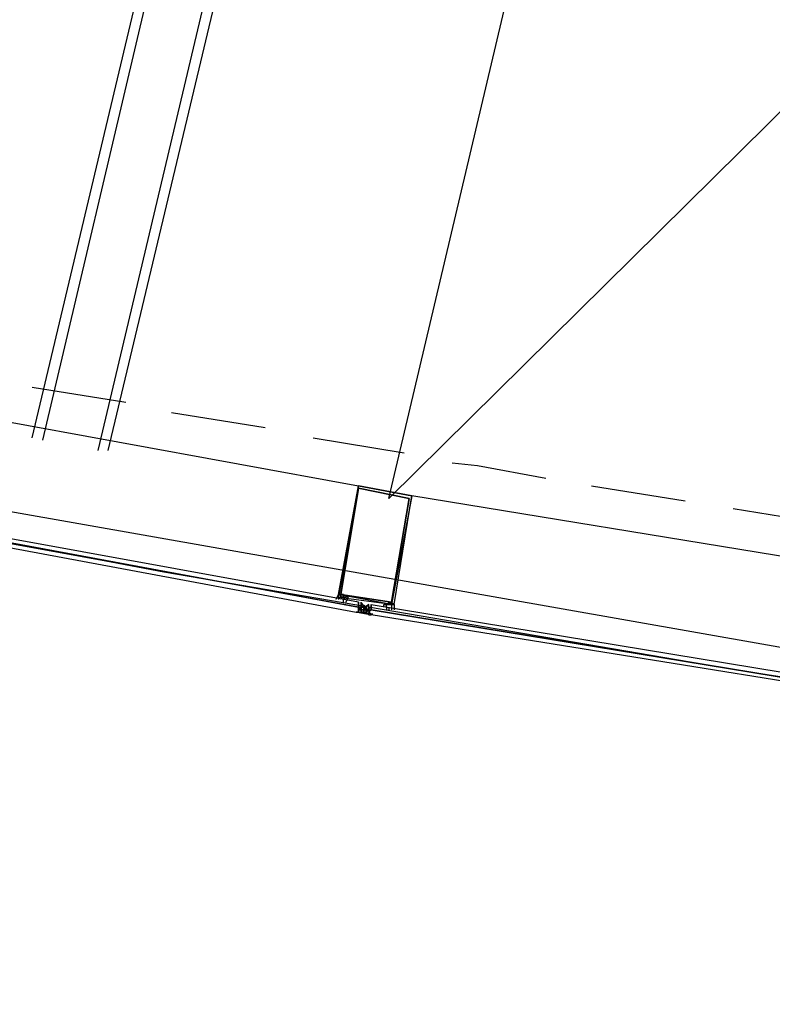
# Model space of a CAD drawing. Header units: feet. Extents: x -79 to 198, y -22 to 181.
# Tile 21 of 203: x 42.29 to 46.26, y 15.92 to 21.11. Entities that reach past the tile are written whole.
import ezdxf

# ---------------------------------------------------------------- set-up
doc = ezdxf.new("R2010")
doc.units = ezdxf.units.FT
doc.layers.add('A-AREA-UNIDAD', color=30, linetype='CONTINUOUS')
doc.layers.add('A-LINEA', color=7, linetype='CONTINUOUS')

msp = doc.modelspace()

# ---------------------------------------------------------------- linework, layer by layer
at = {"layer": 'A-AREA-UNIDAD'}
msp.add_lwpolyline([(23.392, 28.4089), (25.28, 25.4756), (25.6, 25.44), (25.632, 24.96), (27.68, 22.24), (28, 22.2044), (28.08, 21.7244), (39.712, 18.9689), (47.68, 17.5644), (55.712, 16.5156), (55.808, 17.0489), (56.4, 17.0844), (56.448, 17.28), (58.752, 17.0844), (61.952, 30.56)], dxfattribs=at)
at = {"layer": 'A-LINEA'}
for p, q in [((42.36, 18.9111), (44.0133, 25.8711)), ((43.28, 22.5778), (42.4133, 18.8978)), ((42.7067, 18.8444), (43.5733, 22.4978)), ((42.76, 18.8444), (43.6267, 22.4844)), ((44.24, 18.5911), (45.08, 22.1511)), ((44.24, 18.5911), (46.5067, 20.8311)), ((40.4267, 19.3244), (44.08, 18.6578)), ((42.36, 19.1778), (42.8533, 19.0978)), ((43.0933, 19.0444), (43.5867, 18.9644)), ((43.84, 18.9111), (44.32, 18.8311)), ((45.3067, 18.6578), (45.8, 18.5778)), ((48.0267, 18.0044), (44.36, 18.6044)), ((46.0533, 18.5378), (46.5467, 18.4578)), ((43.9867, 18.0578), (43.9867, 18.0578)), ((43.9867, 18.0578), (43.9867, 18.0578)), ((43.9867, 18.0578), (43.9867, 18.0578)), ((43.9867, 18.0444), (43.9867, 18.0444)), ((44, 18.0444), (44, 18.0578)), ((44, 18.0444), (44, 18.0444)), ((44.08, 18.0444), (44.08, 18.0444)), ((44.08, 18.0311), (44.08, 18.0311)), ((44.08, 18.0311), (44.08, 18.0311)), ((44.08, 18.0178), (44.08, 18.0311)), ((44.08, 18.0311), (44.08, 18.0178)), ((44.08, 18.0311), (44.08, 18.0311)), ((44.08, 18.0311), (44.08, 18.0311)), ((44.08, 18.0311), (44.08, 18.0311)), ((44.08, 18.0178), (44.08, 18.0311)), ((44.08, 18.0311), (44.08, 18.0311)), ((44.08, 18.0178), (44.08, 18.0311)), ((44.08, 18.0311), (44.08, 18.0311)), ((44.08, 18.0311), (44.08, 18.0311)), ((44.08, 18.0311), (44.08, 18.0311)), ((44.08, 18.0178), (44.08, 18.0178)), ((44.08, 18.0178), (44.08, 18.0178)), ((44.08, 18.0178), (44.08, 18.0178)), ((44.08, 18.0178), (44.08, 18.0178)), ((44.08, 18.0178), (44.08, 18.0178)), ((44.08, 18.0178), (44.08, 18.0178)), ((44.08, 18.0178), (44.08, 18.0178)), ((44.08, 18.0178), (44.08, 18.0178)), ((44.08, 18.0178), (44.0933, 18.0178)), ((44.0933, 18.0311), (44.0933, 18.0311)), ((44.0933, 18.0311), (44.0933, 18.0311)), ((44.0933, 18.0311), (44.0933, 18.0311)), ((44.0933, 18.0311), (44.0933, 18.0178)), ((44.0933, 18.0311), (44.0933, 18.0311)), ((44.0933, 18.0311), (44.0933, 18.0311)), ((44.0933, 18.0311), (44.0933, 18.0311)), ((44.0933, 18.0311), (44.0933, 18.0311)), ((44.0933, 18.0311), (44.0933, 18.0311)), ((44.0933, 18.0311), (44.0933, 18.0311)), ((44.0933, 18.0311), (44.0933, 18.0311)), ((44.0933, 18.0178), (44.0933, 18.0044)), ((44.0933, 18.0178), (44.0933, 18.0178)), ((44.0933, 18.0178), (44.0933, 18.0178)), ((44.0933, 18.0178), (44.0933, 18.0178)), ((44.0933, 18.0178), (44.0933, 18.0178)), ((44.0933, 18.0178), (44.0933, 18.0178)), ((44.0933, 18.0178), (44.0933, 18.0178)), ((44.0933, 18.0044), (44.0933, 18.0178)), ((44.0933, 18.0178), (44.0933, 18.0178)), ((44.0933, 18.0178), (44.0933, 18.0178)), ((44.0933, 18.0178), (44.0933, 18.0178)), ((44.0933, 18.0178), (44.0933, 18.0044)), ((44.0933, 18.0178), (44.0933, 18.0044)), ((44.0933, 18.0178), (44.0933, 18.0178)), ((44.0933, 18.0178), (44.0933, 18.0178)), ((44.0933, 18.0044), (44.0933, 18.0178)), ((44.0933, 18.0178), (44.0933, 18.0178)), ((44.0933, 18.0178), (44.0933, 18.0178)), ((44.0933, 18.0178), (44.0933, 18.0178)), ((44.0933, 18.0178), (44.0933, 18.0178)), ((44.0933, 18.0178), (44.0933, 18.0178)), ((44.0933, 18.0178), (44.0933, 18.0044)), ((44.0933, 18.0178), (44.0933, 18.0178)), ((44.0933, 18.0178), (44.0933, 18.0178)), ((44.0933, 18.0178), (44.0933, 18.0178)), ((44.0933, 18.0178), (44.0933, 18.0178)), ((44.0933, 18.0178), (44.0933, 18.0044)), ((44.0933, 18.0178), (44.0933, 18.0178)), ((44.0933, 18.0178), (44.0933, 18.0178)), ((44.0933, 18.0178), (44.0933, 18.0178)), ((44.0933, 18.0178), (44.0933, 18.0178)), ((44.0933, 18.0178), (44.0933, 18.0178)), ((44.0933, 18.0178), (44.0933, 18.0178)), ((44.0933, 18.0178), (44.0933, 18.0178)), ((44.0933, 18.0178), (44.0933, 18.0178)), ((44.0933, 18.0178), (44.0933, 18.0178)), ((44.0933, 18.0178), (44.0933, 18.0178)), ((44.0933, 18.0178), (44.0933, 18.0178)), ((44.1067, 18.0178), (44.0933, 18.0178)), ((44.0933, 18.0044), (44.0933, 18.0178)), ((44.1067, 18.0178), (44.0933, 18.0178)), ((44.0933, 18.0178), (44.0933, 18.0178)), ((44.0933, 18.0178), (44.0933, 18.0178)), ((44.1067, 18.0044), (44.1067, 18.0178)), ((44.1067, 18.0178), (44.1067, 18.0178)), ((44.1067, 18.0178), (44.1067, 18.0178)), ((44.12, 18.0178), (44.1067, 18.0178)), ((44.12, 18.0178), (44.1067, 18.0044)), ((44.1067, 18.0178), (44.1067, 18.0178)), ((44.1067, 18.0178), (44.1067, 18.0178)), ((44.1067, 18.0044), (44.1067, 18.0178)), ((44.1067, 18.0178), (44.1067, 18.0178)), ((44.1067, 18.0178), (44.1067, 18.0178)), ((44.1067, 18.0044), (44.1067, 18.0178)), ((44.1067, 18.0178), (44.1067, 18.0178)), ((44.1067, 18.0178), (44.1067, 18.0178)), ((44.1067, 18.0178), (44.1067, 18.0178)), ((44.1067, 18.0178), (44.1067, 18.0044)), ((44.1067, 18.0178), (44.1067, 18.0178)), ((44.1067, 18.0178), (44.1067, 18.0178)), ((44.1067, 18.0178), (44.1067, 18.0178)), ((44.1067, 18.0178), (44.1067, 18.0178)), ((44.1067, 18.0178), (44.1067, 18.0178)), ((44.1067, 18.0178), (44.1067, 18.0178)), ((44.1067, 18.0178), (44.1067, 18.0178)), ((44.1067, 18.0178), (44.1067, 18.0178)), ((44.1067, 18.0178), (44.1067, 18.0178)), ((44.1067, 18.0178), (44.1067, 18.0178)), ((44.1067, 18.0178), (44.12, 18.0178)), ((44.1067, 18.0178), (44.1067, 18.0178)), ((44.1067, 18.0178), (44.1067, 18.0178)), ((44.1067, 18.0178), (44.1067, 18.0178)), ((44.1067, 18.0178), (44.1067, 18.0178)), ((44.1067, 18.0178), (44.1067, 18.0044)), ((44.12, 18.0178), (44.12, 18.0178)), ((44.12, 18.0178), (44.12, 18.0178)), ((44.12, 18.0178), (44.12, 18.0178)), ((44.12, 18.0178), (44.12, 18.0044)), ((44.12, 18.0178), (44.12, 18.0178)), ((44.12, 18.0178), (44.12, 18.0178)), ((44.12, 18.0178), (44.12, 18.0178)), ((44.12, 18.0178), (44.12, 18.0178)), ((44.12, 18.0178), (44.12, 18.0178)), ((44.12, 18.0178), (44.12, 18.0178)), ((44.12, 18.0178), (44.12, 18.0178)), ((44.12, 18.0044), (44.12, 18.0178)), ((44.12, 18.0178), (44.12, 18.0178)), ((44.12, 18.0044), (44.12, 18.0178)), ((44.12, 18.0178), (44.12, 18.0178)), ((44.12, 18.0178), (44.12, 18.0044)), ((44.12, 18.0044), (44.12, 18.0178)), ((44.12, 18.0044), (44.12, 18.0178)), ((44.12, 18.0044), (44.12, 18.0178)), ((44.1333, 18.0178), (44.1333, 18.0178)), ((44.1333, 18.0178), (44.1333, 18.0178)), ((44.1333, 18.0178), (44.1333, 18.0178)), ((44.1333, 18.0178), (44.1333, 18.0178)), ((44.1333, 18.0178), (44.1333, 18.0178)), ((44.1333, 18.0178), (44.1333, 18.0178)), ((44.1333, 18.0178), (44.1333, 18.0178)), ((44.1333, 18.0178), (44.1333, 18.0178)), ((44.1333, 18.0178), (44.1333, 18.0178)), ((44.1333, 18.0178), (44.1333, 18.0178)), ((44.1333, 18.0178), (44.1333, 18.0178)), ((44.1333, 18.0178), (44.1333, 18.0178)), ((44.1333, 18.0178), (44.1333, 18.0178)), ((44.1333, 18.0178), (44.1333, 18.0178)), ((44.1333, 18.0178), (44.1333, 18.0044)), ((44.1333, 18.0178), (44.1333, 18.0044)), ((44.1333, 18.0178), (44.1333, 18.0178)), ((44.1333, 18.0178), (44.1333, 18.0178)), ((44.1333, 18.0178), (44.1333, 18.0178)), ((44.1333, 18.0178), (44.1333, 18.0178)), ((44.1333, 18.0178), (44.1333, 18.0178)), ((44.1333, 18.0178), (44.1333, 18.0178)), ((44.1333, 18.0178), (44.1333, 18.0178)), ((44.1467, 18.0311), (44.1467, 18.0311)), ((44.1467, 18.0311), (44.1467, 18.0311)), ((44.1467, 18.0311), (44.1467, 18.0311)), ((44.1467, 18.0311), (44.1467, 18.0311)), ((44.1467, 18.0178), (44.1467, 18.0178)), ((44.1467, 18.0178), (44.1467, 18.0178)), ((44.1467, 18.0178), (44.1467, 18.0178)), ((44.1467, 18.0178), (44.1467, 18.0178)), ((44.1467, 18.0178), (44.1467, 18.0178)), ((44.1467, 18.0178), (44.1467, 18.0178)), ((44.1467, 18.0178), (44.1467, 18.0178)), ((44.1467, 18.0178), (44.1467, 18.0178)), ((44.2267, 18.0178), (44.2267, 18.0044)), ((44.24, 18.0178), (44.24, 18.0044)), ((44.08, 17.9911), (44.0667, 17.9911)), ((44.13, 17.9795), (44.073, 17.99)), ((44.08, 18.0044), (44.08, 18.0044)), ((44.0933, 18.0044), (44.08, 18.0044)), ((44.08, 18.0044), (44.08, 18.0044)), ((44.08, 18.0044), (44.08, 18.0044)), ((44.08, 18.0044), (44.08, 18.0044)), ((44.08, 18.0044), (44.08, 18.0044)), ((44.08, 18.0044), (44.08, 18.0044)), ((44.08, 18.0044), (44.08, 18.0044)), ((44.08, 18.0044), (44.08, 18.0044)), ((44.08, 18.0044), (44.08, 18.0044)), ((44.08, 18.0044), (44.08, 18.0044)), ((44.08, 18.0044), (44.08, 18.0044)), ((44.08, 18.0044), (44.08, 17.9911)), ((44.08, 18.0044), (44.08, 18.0044)), ((44.08, 18.0044), (44.08, 18.0044)), ((44.08, 17.9911), (44.08, 18.0044)), ((44.08, 18.0044), (44.08, 18.0044)), ((44.08, 17.9911), (44.08, 18.0044)), ((44.08, 17.9911), (44.08, 18.0044)), ((44.08, 18.0044), (44.08, 18.0044)), ((44.08, 18.0044), (44.08, 18.0044)), ((44.08, 18.0044), (44.08, 18.0044)), ((44.08, 17.9911), (44.08, 17.9911)), ((44.08, 17.9911), (44.08, 17.9911)), ((44.08, 17.9911), (44.08, 17.9911)), ((44.08, 17.9911), (44.08, 17.9911)), ((44.08, 17.9911), (44.08, 17.9911)), ((44.08, 17.9911), (44.08, 17.9911)), ((44.08, 17.9911), (44.0933, 17.9911)), ((44.0933, 18.0044), (44.0933, 18.0044)), ((44.0933, 18.0044), (44.0933, 18.0044)), ((44.0933, 18.0044), (44.0933, 18.0044)), ((44.0933, 18.0044), (44.0933, 18.0044)), ((44.0933, 18.0044), (44.0933, 18.0044)), ((44.1067, 18.0044), (44.0933, 18.0044)), ((44.0933, 18.0044), (44.0933, 18.0044)), ((44.0933, 18.0044), (44.0933, 18.0044)), ((44.0933, 18.0044), (44.0933, 18.0044)), ((44.0933, 18.0044), (44.0933, 18.0044)), ((44.0933, 18.0044), (44.0933, 18.0044)), ((44.0933, 18.0044), (44.0933, 18.0044)), ((44.0933, 18.0044), (44.0933, 18.0044)), ((44.0933, 18.0044), (44.0933, 18.0044)), ((44.0933, 18.0044), (44.0933, 18.0044)), ((44.0933, 18.0044), (44.0933, 18.0044)), ((44.0933, 18.0044), (44.0933, 18.0044)), ((44.0933, 18.0044), (44.0933, 18.0044)), ((44.0933, 18.0044), (44.0933, 18.0044)), ((44.1067, 18.0044), (44.0933, 18.0044)), ((44.0933, 18.0044), (44.0933, 18.0044)), ((44.0933, 18.0044), (44.0933, 18.0044)), ((44.0933, 18.0044), (44.0933, 18.0044)), ((44.0933, 18.0044), (44.0933, 17.9911)), ((44.0933, 18.0044), (44.0933, 18.0044)), ((44.0933, 18.0044), (44.0933, 18.0044)), ((44.0933, 18.0044), (44.0933, 18.0044)), ((44.0933, 18.0044), (44.0933, 18.0044)), ((44.0933, 18.0044), (44.0933, 17.9911)), ((44.0933, 18.0044), (44.0933, 18.0044)), ((44.0933, 18.0044), (44.0933, 18.0044)), ((44.0933, 18.0044), (44.0933, 18.0044)), ((44.0933, 18.0044), (44.0933, 18.0044)), ((44.0933, 18.0044), (44.0933, 18.0044)), ((44.0933, 18.0044), (44.0933, 18.0044)), ((44.0933, 18.0044), (44.1067, 18.0044)), ((44.0933, 18.0044), (44.0933, 18.0044)), ((44.0933, 18.0044), (44.1067, 18.0044)), ((44.0933, 18.0044), (44.0933, 18.0044)), ((44.0933, 18.0044), (44.0933, 18.0044)), ((44.0933, 18.0044), (44.0933, 18.0044)), ((44.0933, 18.0044), (44.0933, 18.0044)), ((44.0933, 18.0044), (44.0933, 18.0044)), ((44.0933, 18.0044), (44.0933, 18.0044)), ((44.0933, 18.0044), (44.0933, 18.0044)), ((44.0933, 18.0044), (44.0933, 18.0044)), ((44.0933, 18.0044), (44.0933, 18.0044)), ((44.0933, 17.9911), (44.0933, 17.9911)), ((44.1067, 17.9911), (44.0933, 17.9911)), ((44.0933, 17.9911), (44.0933, 17.9911)), ((44.0933, 17.9911), (44.0933, 17.9911)), ((44.0933, 17.9911), (44.0933, 17.9911)), ((44.0933, 17.9911), (44.0933, 17.9911)), ((44.0933, 17.9911), (44.0933, 17.9911)), ((44.0933, 17.9911), (44.0933, 17.9911)), ((44.0933, 17.9911), (44.0933, 17.9911)), ((44.0933, 17.9911), (44.0933, 17.9911)), ((44.0933, 17.9911), (44.1067, 17.9911)), ((44.0933, 17.9911), (44.0933, 17.9911)), ((44.0933, 17.9911), (44.0933, 17.9911)), ((44.0933, 17.9911), (44.0933, 17.9911)), ((44.0933, 17.9911), (44.0933, 17.9911)), ((44.0933, 17.9911), (44.0933, 17.9911)), ((44.0933, 17.9911), (44.0933, 17.9911)), ((44.0933, 17.9911), (44.0933, 17.9911)), ((44.0933, 17.9911), (44.0933, 17.9911)), ((44.0933, 17.9911), (44.0933, 17.9911)), ((44.1552, 17.9804), (44.0979, 17.9897)), ((44.1067, 18.0044), (44.1067, 18.0044)), ((44.1067, 18.0044), (44.1067, 18.0044)), ((44.1067, 18.0044), (44.1067, 18.0044)), ((44.1067, 18.0044), (44.1067, 18.0044)), ((44.1067, 18.0044), (44.1067, 18.0044)), ((44.1067, 18.0044), (44.1067, 18.0044)), ((44.1067, 18.0044), (44.1067, 18.0044)), ((44.1067, 18.0044), (44.1067, 18.0044)), ((44.1067, 18.0044), (44.1067, 18.0044)), ((44.1067, 18.0044), (44.1067, 18.0044)), ((44.12, 18.0044), (44.1067, 18.0044)), ((44.12, 18.0044), (44.1067, 18.0044)), ((44.1067, 17.9911), (44.1067, 18.0044)), ((44.1067, 18.0044), (44.1067, 18.0044)), ((44.1067, 18.0044), (44.1067, 18.0044)), ((44.1067, 18.0044), (44.1067, 18.0044)), ((44.1067, 18.0044), (44.1067, 18.0044)), ((44.1067, 18.0044), (44.1067, 18.0044)), ((44.1067, 18.0044), (44.1067, 18.0044)), ((44.1067, 18.0044), (44.1067, 18.0044)), ((44.1067, 18.0044), (44.1067, 18.0044)), ((44.1067, 18.0044), (44.1067, 18.0044)), ((44.1067, 18.0044), (44.1067, 18.0044)), ((44.1067, 18.0044), (44.1067, 18.0044)), ((44.1067, 18.0044), (44.1067, 18.0044)), ((44.1067, 18.0044), (44.1067, 18.0044)), ((44.1067, 18.0044), (44.1067, 18.0044)), ((44.1067, 18.0044), (44.1067, 18.0044)), ((44.1067, 18.0044), (44.1067, 18.0044)), ((44.1067, 18.0044), (44.1067, 18.0044)), ((44.1067, 18.0044), (44.1067, 18.0044)), ((44.1067, 18.0044), (44.1067, 18.0044)), ((44.1067, 18.0044), (44.1067, 18.0044)), ((44.1067, 18.0044), (44.1067, 18.0044)), ((44.1067, 18.0044), (44.1067, 18.0044)), ((44.1067, 18.0044), (44.12, 18.0044)), ((44.1067, 18.0044), (44.1067, 18.0044)), ((44.1067, 18.0044), (44.1067, 18.0044)), ((44.1067, 18.0044), (44.1067, 18.0044)), ((44.1067, 18.0044), (44.1067, 18.0044)), ((44.1067, 18.0044), (44.1067, 18.0044)), ((44.1067, 18.0044), (44.1067, 18.0044)), ((44.1067, 17.9911), (44.1067, 18.0044)), ((44.1067, 17.9911), (44.1067, 18.0044)), ((44.1067, 18.0044), (44.1067, 18.0044)), ((44.1067, 18.0044), (44.1067, 18.0044)), ((44.1067, 17.9911), (44.1067, 18.0044)), ((44.12, 18.0044), (44.1067, 18.0044)), ((44.12, 18.0044), (44.1067, 18.0044)), ((44.12, 18.0044), (44.1067, 18.0044)), ((44.12, 18.0044), (44.1067, 18.0044)), ((44.1067, 17.9911), (44.1067, 17.9911)), ((44.1067, 17.9911), (44.1067, 17.9911)), ((44.1067, 17.9911), (44.1067, 17.9911)), ((44.1067, 17.9911), (44.1067, 17.9911)), ((44.1067, 17.9911), (44.1067, 17.9911)), ((44.1067, 17.9911), (44.1067, 17.9911)), ((44.1067, 17.9911), (44.1067, 17.9911)), ((44.1067, 17.9911), (44.1067, 17.9911)), ((44.1067, 17.9911), (44.1067, 17.9911)), ((44.1067, 17.9911), (44.1067, 17.9911)), ((44.1067, 17.9911), (44.1067, 17.9911)), ((44.1067, 17.9911), (44.12, 17.9911)), ((44.1067, 17.9911), (44.1067, 17.9911)), ((44.1067, 17.9911), (44.1067, 17.9911)), ((44.1067, 17.9911), (44.1067, 17.9911)), ((44.1067, 17.9911), (44.1067, 17.9911)), ((44.1067, 17.9911), (44.1067, 17.9911)), ((44.1067, 17.9911), (44.1067, 17.9911)), ((44.1067, 17.9911), (44.1067, 17.9911)), ((44.1067, 17.9911), (44.1067, 17.9911)), ((44.1067, 17.9911), (44.1067, 17.9911)), ((44.1067, 17.9911), (44.1067, 17.9911)), ((44.1067, 17.9911), (44.1067, 17.9911)), ((44.1067, 17.9911), (44.1067, 17.9911)), ((44.1067, 17.9911), (44.1067, 17.9911)), ((44.1067, 17.9911), (44.1067, 17.9911)), ((44.1067, 17.9911), (44.1067, 17.9911)), ((44.12, 18.0044), (44.12, 18.0044)), ((44.12, 18.0044), (44.12, 17.9911)), ((44.1333, 18.0044), (44.12, 18.0044)), ((44.12, 18.0044), (44.12, 18.0044)), ((44.12, 18.0044), (44.12, 18.0044)), ((44.12, 18.0044), (44.12, 18.0044)), ((44.12, 18.0044), (44.12, 18.0044)), ((44.12, 18.0044), (44.12, 18.0044)), ((44.12, 18.0044), (44.12, 18.0044)), ((44.12, 18.0044), (44.12, 18.0044)), ((44.12, 18.0044), (44.12, 18.0044)), ((44.12, 18.0044), (44.12, 18.0044)), ((44.12, 18.0044), (44.12, 18.0044)), ((44.12, 18.0044), (44.12, 18.0044)), ((44.12, 18.0044), (44.12, 17.9911)), ((44.1333, 18.0044), (44.12, 18.0044)), ((44.12, 18.0044), (44.12, 17.9911)), ((44.12, 18.0044), (44.12, 18.0044)), ((44.12, 18.0044), (44.1333, 18.0044)), ((44.12, 18.0044), (44.12, 18.0044)), ((44.12, 18.0044), (44.12, 18.0044)), ((44.12, 18.0044), (44.12, 18.0044)), ((44.12, 18.0044), (44.12, 18.0044)), ((44.12, 18.0044), (44.1333, 18.0044)), ((44.12, 18.0044), (44.12, 17.9911)), ((44.12, 18.0044), (44.12, 18.0044)), ((44.12, 18.0044), (44.12, 18.0044)), ((44.12, 18.0044), (44.12, 18.0044)), ((44.12, 18.0044), (44.12, 18.0044)), ((44.12, 18.0044), (44.12, 18.0044)), ((44.12, 18.0044), (44.12, 18.0044)), ((44.12, 18.0044), (44.12, 18.0044)), ((44.12, 18.0044), (44.12, 18.0044)), ((44.12, 18.0044), (44.12, 18.0044)), ((44.12, 18.0044), (44.12, 18.0044)), ((44.12, 18.0044), (44.1333, 18.0044)), ((44.12, 18.0044), (44.12, 18.0044)), ((44.12, 18.0044), (44.12, 18.0044)), ((44.12, 18.0044), (44.12, 18.0044)), ((44.12, 18.0044), (44.1333, 18.0044)), ((44.12, 18.0044), (44.12, 18.0044)), ((44.12, 18.0044), (44.12, 18.0044)), ((44.12, 18.0044), (44.12, 18.0044)), ((44.12, 18.0044), (44.12, 18.0044)), ((44.12, 18.0044), (44.12, 18.0044)), ((44.12, 18.0044), (44.12, 18.0044)), ((44.12, 18.0044), (44.12, 18.0044)), ((44.12, 18.0044), (44.12, 18.0044)), ((44.12, 18.0044), (44.12, 18.0044)), ((44.12, 17.9911), (44.12, 18.0044)), ((44.12, 18.0044), (44.12, 18.0044)), ((44.12, 18.0044), (44.12, 18.0044)), ((44.12, 18.0044), (44.12, 17.9911)), ((44.12, 18.0044), (44.12, 18.0044)), ((44.12, 17.9911), (44.12, 17.9911)), ((44.12, 17.9911), (44.12, 17.9911)), ((44.12, 17.9911), (44.12, 17.9911)), ((44.12, 17.9911), (44.12, 17.9911)), ((44.12, 17.9911), (44.12, 17.9911)), ((44.12, 17.9911), (44.12, 17.9911)), ((44.12, 17.9911), (44.12, 17.9911)), ((44.12, 17.9911), (44.12, 17.9911)), ((44.12, 17.9911), (44.12, 17.9911)), ((44.12, 17.9911), (44.12, 17.9911)), ((44.12, 17.9911), (44.12, 17.9911)), ((44.12, 17.9911), (44.12, 17.9911)), ((44.12, 17.9911), (44.12, 17.9911)), ((44.12, 17.9911), (44.12, 17.9911)), ((44.12, 17.9911), (44.12, 17.9911)), ((44.12, 17.9911), (44.12, 17.9911)), ((44.12, 17.9911), (44.12, 17.9911)), ((44.1333, 17.9778), (44.12, 17.9911)), ((44.12, 17.9911), (44.12, 17.9911)), ((44.12, 17.9911), (44.12, 17.9911)), ((44.12, 17.9911), (44.12, 17.9911)), ((44.12, 17.9911), (44.12, 17.9911)), ((44.12, 17.9911), (44.12, 17.9911)), ((44.12, 17.9911), (44.12, 17.9911)), ((44.12, 17.9911), (44.12, 17.9911)), ((44.12, 17.9911), (44.12, 17.9911)), ((44.12, 17.9911), (44.12, 17.9911)), ((44.12, 17.9911), (44.12, 17.9911)), ((44.12, 17.9911), (44.12, 17.9911)), ((44.12, 17.9911), (44.12, 17.9911)), ((44.12, 17.9911), (44.12, 17.9911)), ((44.12, 17.9911), (44.12, 17.9911)), ((44.12, 17.9911), (44.12, 17.9911)), ((44.1333, 18.0044), (44.1333, 18.0044)), ((44.1333, 18.0044), (44.1333, 18.0044)), ((44.1333, 18.0044), (44.1333, 18.0044)), ((44.1333, 18.0044), (44.1333, 18.0044)), ((44.1333, 18.0044), (44.1333, 18.0044)), ((44.1333, 18.0044), (44.1333, 18.0044)), ((44.1333, 18.0044), (44.1333, 18.0044)), ((44.1333, 18.0044), (44.1333, 18.0044)), ((44.1333, 18.0044), (44.1333, 18.0044)), ((44.1333, 18.0044), (44.1333, 18.0044)), ((44.1333, 18.0044), (44.1333, 18.0044)), ((44.1333, 18.0044), (44.1333, 18.0044)), ((44.1333, 18.0044), (44.1333, 18.0044)), ((44.1333, 18.0044), (44.1467, 18.0044)), ((44.1333, 18.0044), (44.1333, 18.0044)), ((44.1333, 18.0044), (44.1333, 17.9911)), ((44.1333, 18.0044), (44.1333, 18.0044)), ((44.1333, 18.0044), (44.1333, 18.0044)), ((44.1333, 18.0044), (44.1333, 18.0044)), ((44.1333, 18.0044), (44.1333, 18.0044)), ((44.1333, 18.0044), (44.1333, 18.0044)), ((44.1333, 18.0044), (44.1333, 18.0044)), ((44.1333, 18.0044), (44.1333, 17.9911)), ((44.1333, 18.0044), (44.1333, 18.0044)), ((44.1333, 18.0044), (44.1333, 18.0044)), ((44.1333, 18.0044), (44.1333, 17.9911)), ((44.1333, 18.0044), (44.1333, 18.0044)), ((44.1333, 18.0044), (44.1333, 18.0044)), ((44.1333, 18.0044), (44.1333, 18.0044)), ((44.1333, 18.0044), (44.1333, 18.0044)), ((44.1333, 18.0044), (44.1333, 18.0044)), ((44.1333, 18.0044), (44.1333, 18.0044)), ((44.1333, 18.0044), (44.1333, 18.0044)), ((44.1333, 18.0044), (44.1333, 18.0044)), ((44.1333, 18.0044), (44.1333, 18.0044)), ((44.1333, 18.0044), (44.1333, 18.0044)), ((44.1333, 18.0044), (44.1333, 18.0044)), ((44.1333, 18.0044), (44.1333, 18.0044)), ((44.1333, 17.9911), (44.1333, 17.9911)), ((44.1333, 17.9911), (44.1333, 17.9911)), ((44.1333, 17.9911), (44.1333, 17.9911)), ((44.1333, 17.9911), (44.1333, 17.9911)), ((44.1333, 17.9911), (44.1333, 17.9911)), ((44.1333, 17.9911), (44.1333, 17.9911)), ((44.1333, 17.9911), (44.1333, 17.9911)), ((44.1333, 17.9911), (44.1333, 17.9911)), ((44.1333, 17.9911), (44.1333, 17.9911)), ((44.1333, 17.9911), (44.1333, 17.9911)), ((44.1333, 17.9911), (44.1333, 17.9911)), ((44.1333, 17.9911), (44.1333, 17.9911)), ((44.1333, 17.9911), (44.1333, 17.9911)), ((44.1333, 17.9911), (44.1333, 17.9911)), ((44.1333, 17.9911), (44.1333, 17.9911)), ((44.1333, 17.9911), (44.1333, 17.9911)), ((44.1333, 17.9911), (44.1333, 17.9911)), ((44.1333, 17.9911), (44.1333, 17.9911)), ((44.1333, 17.9911), (44.1333, 17.9911)), ((44.1333, 17.9911), (44.1333, 17.9911)), ((44.1333, 17.9911), (44.1333, 17.9911)), ((44.1333, 17.9911), (44.1333, 17.9911)), ((44.1333, 17.9778), (44.1467, 17.9778)), ((44.1333, 17.9778), (44.1333, 17.9778)), ((44.1467, 18.0044), (44.1467, 18.0044)), ((44.1467, 18.0044), (44.1467, 18.0044)), ((44.1467, 18.0044), (44.1467, 18.0044)), ((44.1467, 18.0044), (44.1467, 18.0044)), ((44.1467, 18.0044), (44.1467, 18.0044)), ((44.2267, 18.0044), (44.2267, 18.0044)), ((44.24, 18.0044), (44.24, 18.0044))]:
    msp.add_line(p, q, dxfattribs=at)
for points in [[(26.7067, 23.3511), (28.04, 21.6178), (31.0267, 20.8311), (34.0133, 20.0978), (37.0133, 19.4044), (40.0267, 18.7778), (43.0533, 18.2044), (46.0933, 17.6844), (49.1467, 17.2178), (52.2, 16.8044), (55.2533, 16.4444), (58.32, 16.1511), (60.4, 16.0178), (62.48, 15.9511), (64.5467, 15.9244), (66.6267, 15.9511), (68.7067, 16.0178), (70.7867, 16.1511), (72.8533, 16.3244), (74.92, 16.5511), (76.9867, 16.8178), (79.04, 17.1511), (81.08, 17.5244), (83.12, 17.9378)], [(40.2, 18.7378), (44.08, 18.0178), (44.08, 18.0311), (44.08, 18.0444), (40.2, 18.7511), (40.2, 18.7378)], [(44.5733, 18.7778), (44.7067, 18.7644), (45.0667, 18.6978)], [(40.2, 18.7111), (44.0667, 17.9911), (44.08, 17.9911), (44.08, 18.0178), (40.2, 18.7244), (40.1867, 18.7111), (40.2, 18.7111)], [(44.08, 18.6578), (44.36, 18.6044), (44.2533, 18.0311), (43.9733, 18.0844), (44.08, 18.6578)], [(44.36, 18.6044), (44.08, 18.6578), (43.9733, 18.0711), (44.2667, 18.0311), (44.36, 18.6044)], [(44.08, 18.6444), (44.3467, 18.5911), (44.2533, 18.0444), (43.9867, 18.0844), (44.08, 18.6444)], [(44.3467, 18.5911), (44.08, 18.6444), (43.9867, 18.0844), (44.2533, 18.0444), (44.3467, 18.5911)], [(44, 18.0578), (44, 18.0578), (44, 18.0578), (44.0133, 18.0711), (44.0133, 18.0711), (43.9867, 18.0711), (43.9867, 18.0711), (43.9867, 18.0844), (43.9867, 18.0844), (43.9867, 18.0844), (43.9867, 18.0844), (43.9867, 18.0844), (43.9733, 18.0844), (43.9733, 18.0844), (43.9867, 18.0844), (43.9733, 18.0844), (43.9733, 18.0844), (43.9733, 18.0844), (43.9733, 18.0844), (43.96, 18.0578), (43.96, 18.0578), (43.96, 18.0578)], [(43.9733, 18.0711), (43.9733, 18.0578), (43.9733, 18.0578), (43.9733, 18.0578)], [(44.0133, 18.0444), (44.0133, 18.0444), (44.0133, 18.0444), (44.0267, 18.0711), (44.0267, 18.0711), (44, 18.0711), (44, 18.0711), (44, 18.0711), (44, 18.0711), (44, 18.0844), (44, 18.0844), (44, 18.0844), (43.9867, 18.0844), (43.9867, 18.0844), (43.9867, 18.0844), (43.9867, 18.0711), (43.9867, 18.0711), (43.9867, 18.0711), (43.9867, 18.0711)], [(43.9733, 18.0578), (43.9733, 18.0578), (43.9733, 18.0578)], [(44.08, 18.0444), (44.08, 18.0311), (44.08, 18.0178), (44.08, 17.9911), (44.0667, 17.9911)], [(44.0933, 18.0178), (44.0933, 18.0178), (44.0933, 18.0178), (44.08, 18.0178), (44.08, 18.0044), (44.08, 18.0044), (44.0933, 18.0044)], [(44.0933, 17.9911), (44.0933, 18.0044), (44.08, 18.0178)], [(44.0933, 17.9911), (44.0933, 18.0044), (44.0933, 18.0178), (44.0933, 18.0311), (44.0933, 18.0444)], [(44.0933, 18.0311), (44.0933, 18.0178), (44.1067, 18.0178)], [(44.0935, 18.0402), (44.1103, 18.018), (44.133, 18.0341)], [(44.1069, 18.0276), (44.1229, 18.0048), (44.1462, 18.02)], [(44.12, 17.9911), (44.1333, 18.0044), (44.1333, 18.0178), (44.1333, 18.0311)], [(44.12, 18.0178), (44.12, 18.0178), (44.12, 18.0044)], [(44.1333, 18.0178), (44.1333, 18.0044), (44.12, 18.0044)], [(44.1467, 18.0311), (44.1467, 18.0178), (44.1467, 18.0044), (44.1333, 17.9911), (44.1467, 17.9778)], [(48.04, 17.3644), (44.1467, 18.0044), (44.1467, 18.0311), (48.04, 17.3911), (48.04, 17.3644)], [(44.2133, 18.0178), (44.2133, 18.0178), (44.2133, 18.0178), (44.2133, 18.0311), (44.2133, 18.0311), (44.24, 18.0311), (44.24, 18.0311), (44.24, 18.0311), (44.24, 18.0311), (44.24, 18.0444), (44.24, 18.0444), (44.24, 18.0444), (44.2533, 18.0311), (44.2533, 18.0311), (44.24, 18.0311), (44.24, 18.0311), (44.24, 18.0311), (44.2533, 18.0311), (44.2533, 18.0311), (44.2533, 18.0044), (44.2533, 18.0044), (44.2533, 18.0044)], [(44.2267, 18.0178), (44.2267, 18.0178), (44.2267, 18.0178), (44.2267, 18.0311), (44.2267, 18.0311), (44.24, 18.0311), (44.24, 18.0311)], [(44.2533, 18.0311), (44.2533, 18.0311), (44.24, 18.0311), (44.24, 18.0444), (44.2533, 18.0444), (44.2533, 18.0444), (44.2667, 18.0311), (44.2533, 18.0311), (44.2533, 18.0311), (44.2533, 18.0311), (44.2533, 18.0311), (44.2667, 18.0311), (44.2667, 18.0311), (44.2667, 18.0044), (44.2667, 18.0044), (44.2667, 18.0044)], [(44.2533, 18.0444), (44.2533, 18.0311), (44.2533, 18.0311), (44.2533, 18.0311), (44.2533, 18.0311)], [(44.1067, 18.0044), (44.0933, 18.0044), (44.0933, 17.9911)], [(44.1067, 18.0044), (44.0933, 18.0044), (44.0933, 17.9911)], [(44.1067, 18.0044), (44.1067, 18.0044), (44.12, 18.0044)], [(44.1067, 18.0044), (44.1067, 18.0044), (44.1067, 17.9911)], [(44.12, 17.9911), (44.12, 17.9911), (44.12, 18.0044)], [(48.0267, 17.3511), (44.1467, 17.9778), (44.1333, 17.9911), (44.1467, 18.0044), (48.04, 17.3644), (48.04, 17.3511), (48.0267, 17.3511)], [(44.24, 18.0044), (44.24, 18.0044), (44.24, 18.0044)], [(44.2533, 18.0044), (44.2533, 18.0044), (44.2533, 18.0044)]]:
    msp.add_lwpolyline(points, dxfattribs=at)
for points in [[(43.9867, 18.0844), (43.9867, 18.0844), (43.9867, 18.0844), (43.9867, 18.0844)], [(44, 18.0711), (44, 18.0711), (44, 18.0844), (44, 18.0844)], [(44.24, 18.0311), (44.24, 18.0311), (44.24, 18.0311), (44.24, 18.0311)]]:
    msp.add_lwpolyline(points, close=True, dxfattribs=at)

doc.saveas('drawing.dxf')
